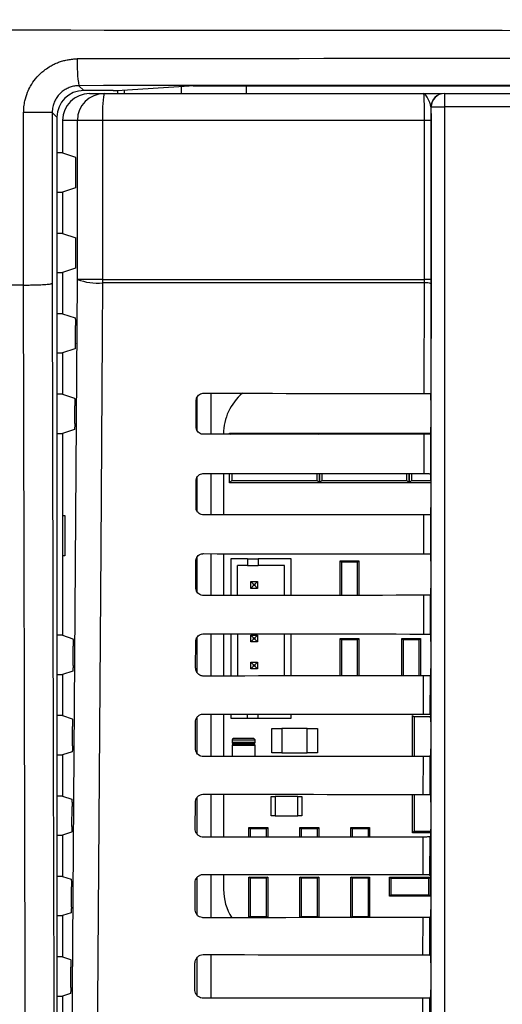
# Model space of a CAD drawing. Header units: millimetres. Extents: x 5 to 418, y 2 to 292.
# Tile 15 of 48: x 74 to 86, y 203 to 227. Entities that reach past the tile are written whole.
import ezdxf

# ---------------------------------------------------------------- set-up
doc = ezdxf.new("R2010")
doc.units = ezdxf.units.MM
doc.layers.add('SLD-0', color=7, linetype='Continuous')
doc.styles.add('SLDTEXTSTYLE0', font='TXT', dxfattribs={"width": 0.605})
doc.dimstyles.new('SLDDIMSTYLE0', dxfattribs={"dimtxt": 3.5, "dimasz": 3.302, "dimexe": 0, "dimexo": 0.0625, "dimgap": 0.875, "dimtad": 1, "dimlfac": 3, "dimrnd": 1e-09, "dimzin": 12, "dimdsep": 46, "dimtxsty": 'SLDTEXTSTYLE0', "dimsah": 1, "dimcen": 0.09, "dimadec": 0, "dimazin": 3, "dimtfac": 1, "dimtofl": 0, "dimtmove": 0, "dimatfit": 3, "dimfxl": 1, "dimfrac": 2, "dimtolj": 1, "dimtzin": 12, "dimarcsym": 0})

# ---------------------------------------------------------------- blocks, each defined once
blk = doc.blocks.new('_D')
at = {"layer": 'SLD-0'}
for p, q in [((58.038, 202.488), (58.038, 259.588)), ((132.371, 202.488), (132.371, 259.588)), ((58.038, 258.588), (132.371, 258.588))]:
    blk.add_line(p, q, dxfattribs=at)
for points in [[(58.038, 258.588), (61.34, 258.08), (61.34, 259.096)], [(132.371, 258.588), (129.069, 259.096), (129.069, 258.08)]]:
    blk.add_solid(points, dxfattribs=at)
at = {"layer": 'SLD-0', "insert": (91.194, 263.1), "char_height": 3.5, "attachment_point": 1, "style": 'SLDTEXTSTYLE0'}
blk.add_mtext('223', dxfattribs=at)

msp = doc.modelspace()

# ---------------------------------------------------------------- linework, layer by layer
at = {"color": 7, "linetype": 'Continuous', "lineweight": 25}
for p, q in [((75.611, 225.518), (75.7304, 225.3986)), ((76.462, 225.3986), (75.7304, 225.3986)), ((76.5583, 225.3999), (78.351, 225.5126)), ((76.5767, 225.3215), (76.5767, 225.4011)), ((76.7377, 225.4112), (76.7377, 225.3215)), ((78.16, 225.3215), (78.16, 225.5006)), ((78.4473, 225.5138), (111.962, 225.5138)), ((79.7698, 225.5138), (79.7698, 225.3215)), ((75.8722, 225.3215), (76.2369, 225.3215)), ((76.2369, 225.3215), (84.1822, 225.3215)), ((84.6955, 225.3215), (84.6989, 225.3215)), ((84.6989, 225.3215), (84.6989, 224.9881)), ((84.6989, 225.3215), (105.7104, 225.3215)), ((84.3656, 224.9881), (84.3622, 224.9881)), ((84.3656, 224.9881), (84.6989, 224.9881)), ((84.3656, 197.0987), (84.3656, 224.9881)), ((84.6989, 224.9881), (84.6989, 197.0987)), ((105.7104, 224.9881), (84.6989, 224.9881)), ((74.2353, 220.5578), (74.2353, 224.8499)), ((74.946, 224.8499), (74.2353, 224.8499)), ((74.946, 224.8499), (74.946, 220.6022)), ((75.0638, 224.7321), (74.946, 224.8499)), ((75.0638, 224.7321), (75.0638, 155.4503)), ((75.5712, 224.6548), (75.2046, 224.6548)), ((75.2046, 224.6548), (75.2046, 223.8432)), ((75.5712, 220.6992), (75.5712, 224.6548)), ((76.1989, 224.6548), (75.5712, 224.6548)), ((84.2023, 224.6548), (76.1989, 224.6548)), ((76.1989, 224.6548), (76.1989, 220.6992)), ((84.3634, 224.6548), (84.2023, 224.6548)), ((84.2023, 220.6992), (84.2023, 224.6548)), ((84.3634, 224.6548), (84.3634, 220.6992)), ((75.2046, 223.8432), (75.0638, 223.8432)), ((75.2046, 223.8432), (75.528, 223.7355)), ((75.5365, 223.1408), (75.5365, 223.5688)), ((75.528, 222.9741), (75.2046, 222.8665)), ((75.0638, 222.8665), (75.2046, 222.8665)), ((75.2046, 222.8665), (75.2046, 221.8432)), ((75.2046, 221.8432), (75.0638, 221.8432)), ((75.2046, 221.8432), (75.5365, 221.7326)), ((75.5365, 221.1408), (75.5365, 221.7326)), ((75.0638, 220.8665), (75.2046, 220.8665)), ((75.528, 220.9741), (75.2046, 220.8665)), ((75.2046, 220.8665), (75.2046, 219.8432)), ((74.2353, 220.5578), (68.826, 220.5578)), ((74.2356, 220.5578), (74.2353, 220.5578)), ((76.1989, 220.6992), (75.5712, 220.6992)), ((76.1989, 220.6992), (84.2023, 220.6992)), ((84.2021, 220.6108), (76.1992, 220.6108)), ((84.1957, 217.8604), (84.2021, 220.6108)), ((84.2021, 220.6108), (84.2023, 220.6992)), ((84.3634, 220.6992), (84.2023, 220.6992)), ((84.3633, 220.5887), (84.3569, 217.8575)), ((84.3634, 220.6992), (84.3633, 220.5887)), ((75.2046, 219.8432), (75.0638, 219.8432)), ((75.2046, 219.8432), (75.5152, 219.7397)), ((75.5207, 219.1134), (75.5238, 219.551)), ((75.0638, 218.8665), (75.2046, 218.8665)), ((75.5121, 218.9689), (75.2046, 218.8665)), ((75.2046, 218.8665), (75.2046, 217.8432)), ((75.2046, 217.8432), (75.0638, 217.8432)), ((75.2046, 217.8432), (75.5012, 217.7444)), ((78.8859, 217.8642), (78.8859, 216.843)), ((84.3567, 217.8577), (84.3569, 217.8575)), ((75.5066, 217.1087), (75.5097, 217.5556)), ((78.5262, 217.0215), (78.5278, 217.6881)), ((78.538, 217.7387), (78.538, 216.964)), ((78.5526, 216.9316), (78.5526, 217.7755)), ((84.3597, 217.691), (84.3597, 217.0186)), ((75.0638, 216.8665), (75.2046, 216.8665)), ((75.498, 216.9642), (75.2046, 216.8665)), ((75.2046, 216.8665), (75.2046, 211.8432)), ((79.2052, 216.8548), (79.2052, 216.8433)), ((79.3546, 216.8715), (79.3827, 216.8434)), ((79.3546, 216.8715), (79.9546, 216.8715)), ((79.3546, 216.8434), (79.3546, 216.8715)), ((79.9546, 216.8715), (80.988, 216.8715)), ((80.988, 216.8715), (81.588, 216.8715)), ((81.5616, 216.8451), (81.588, 216.8715)), ((81.588, 216.8715), (81.588, 216.8451)), ((81.588, 216.8715), (81.6143, 216.8451)), ((81.588, 216.8715), (82.188, 216.8715)), ((81.588, 216.8451), (81.588, 216.8715)), ((82.188, 216.8715), (83.2213, 216.8715)), ((83.2213, 216.8715), (83.8213, 216.8715)), ((83.7964, 216.8466), (83.8213, 216.8715)), ((83.8213, 216.8466), (83.8213, 216.8715)), ((83.8213, 216.8715), (83.8462, 216.8466)), ((83.8213, 216.8715), (84.3581, 216.8715)), ((83.8213, 216.8715), (83.8213, 216.8466)), ((84.191, 215.8651), (84.1933, 216.8468)), ((84.3545, 216.8497), (84.3522, 215.8622)), ((84.3568, 216.852), (84.3545, 216.8497)), ((78.8859, 215.8689), (78.8859, 214.8383)), ((79.2052, 215.8686), (79.2052, 214.8386)), ((79.3546, 215.6381), (79.3546, 215.8685)), ((79.4134, 215.8685), (79.4134, 215.6969)), ((81.5292, 215.6969), (81.5292, 215.8668)), ((81.588, 215.8668), (81.588, 215.6381)), ((81.588, 215.6381), (81.588, 215.8668)), ((81.6467, 215.8667), (81.6467, 215.6969)), ((83.7625, 215.6969), (83.7625, 215.8654)), ((83.8213, 215.6381), (83.8213, 215.8653)), ((83.8213, 215.8653), (83.8213, 215.6381)), ((83.8801, 215.8653), (83.8801, 215.6969)), ((84.3522, 215.8622), (84.3568, 215.8577)), ((78.5216, 215.0215), (78.5231, 215.6881)), ((78.538, 215.7538), (78.538, 214.9463)), ((78.5526, 214.9236), (78.5526, 215.7833)), ((79.4134, 215.6969), (79.3546, 215.6381)), ((80.3213, 215.6381), (79.3546, 215.6381)), ((79.4134, 215.6969), (81.5292, 215.6969)), ((80.6213, 215.6381), (80.3213, 215.6381)), ((81.588, 215.6381), (80.6213, 215.6381)), ((81.588, 215.6381), (81.5292, 215.6969)), ((81.6467, 215.6969), (81.588, 215.6381)), ((82.5546, 215.6381), (81.588, 215.6381)), ((81.6467, 215.6969), (83.7625, 215.6969)), ((82.8546, 215.6381), (82.5546, 215.6381)), ((83.8213, 215.6381), (82.8546, 215.6381)), ((83.8213, 215.6381), (83.7625, 215.6969)), ((83.8801, 215.6969), (83.8213, 215.6381)), ((84.3597, 215.6381), (83.8213, 215.6381)), ((83.8801, 215.6969), (84.3597, 215.6969)), ((84.3597, 215.691), (84.3597, 215.0186)), ((75.2064, 214.8215), (75.2571, 214.8224)), ((75.2064, 213.8215), (75.2064, 214.8215)), ((75.2571, 214.8224), (75.2571, 213.8206)), ((84.1864, 213.8698), (84.1886, 214.8421)), ((84.3499, 214.845), (84.3476, 213.8669)), ((84.3568, 214.852), (84.3499, 214.845)), ((75.2571, 213.8206), (75.2064, 213.8215)), ((78.5169, 213.0215), (78.5184, 213.6881)), ((78.538, 213.7685), (78.538, 212.937)), ((78.5526, 212.9154), (78.5526, 213.791)), ((78.8859, 213.8736), (78.8859, 212.8336)), ((79.2052, 213.8733), (79.2052, 212.8339)), ((79.3857, 213.7441), (79.3857, 212.834)), ((79.8023, 213.7441), (79.3857, 213.7441)), ((79.8023, 213.7441), (79.8023, 213.5774)), ((79.8023, 213.7441), (80.069, 213.7441)), ((80.8857, 213.7441), (80.069, 213.7441)), ((80.069, 213.7441), (80.069, 213.5774)), ((80.8857, 212.8352), (80.8857, 213.7441)), ((82.137, 213.6625), (82.1046, 213.6948)), ((82.1046, 213.6948), (82.5713, 213.6948)), ((82.1046, 212.8361), (82.1046, 213.6948)), ((82.539, 213.6625), (82.137, 213.6625)), ((82.137, 213.6625), (82.137, 212.8361)), ((82.5713, 213.6948), (82.539, 213.6625)), ((82.539, 212.8364), (82.539, 213.6625)), ((82.5713, 213.6948), (82.5713, 212.8364)), ((84.3476, 213.8669), (84.3568, 213.8577)), ((84.3597, 213.691), (84.3597, 213.0186)), ((79.8023, 213.5774), (79.5523, 213.5774)), ((79.5523, 212.8342), (79.5523, 213.5774)), ((79.8023, 213.5774), (80.069, 213.5774)), ((80.719, 213.5774), (80.069, 213.5774)), ((80.719, 212.8351), (80.719, 213.5774)), ((79.8857, 213.1774), (79.9523, 213.1107)), ((79.8857, 213.1774), (80.0523, 213.1774)), ((79.8857, 213.0107), (79.8857, 213.1774)), ((80.0523, 213.1774), (79.9857, 213.1107)), ((80.0523, 213.1774), (80.0523, 213.0107)), ((79.8857, 213.0107), (79.9523, 213.0774)), ((80.0523, 213.0107), (79.8857, 213.0107)), ((79.9523, 213.1107), (79.9857, 213.1107)), ((79.9523, 213.0774), (79.9523, 213.1107)), ((79.9857, 213.0774), (79.9523, 213.0774)), ((79.9857, 213.1107), (79.9857, 213.0774)), ((80.0523, 213.0107), (79.9857, 213.0774)), ((84.1817, 211.8744), (84.184, 212.8374)), ((84.3452, 212.8403), (84.3429, 211.8716)), ((84.3568, 212.852), (84.3452, 212.8403)), ((75.2046, 211.8432), (75.0638, 211.8432)), ((75.2046, 211.8432), (75.459, 211.7585)), ((78.5122, 211.0215), (78.5138, 211.6881)), ((78.538, 211.7797), (78.538, 210.9289)), ((78.5526, 210.9071), (78.5526, 211.7986)), ((78.8859, 211.8782), (78.8859, 210.8289)), ((79.2052, 211.878), (79.2052, 210.8292)), ((79.3857, 211.8778), (79.3857, 210.8294)), ((79.5523, 211.8777), (79.5523, 210.8295)), ((79.8857, 211.8441), (79.9523, 211.7774)), ((79.8857, 211.6774), (79.8857, 211.8441)), ((79.8857, 211.8441), (80.0523, 211.8441)), ((79.8857, 211.6774), (79.9523, 211.7441)), ((80.0523, 211.6774), (79.8857, 211.6774)), ((79.9523, 211.7441), (79.9523, 211.7774)), ((79.9523, 211.7774), (79.9857, 211.7774)), ((79.9857, 211.7441), (79.9523, 211.7441)), ((80.0523, 211.8441), (79.9857, 211.7774)), ((79.9857, 211.7774), (79.9857, 211.7441)), ((80.0523, 211.6774), (79.9857, 211.7441)), ((80.0523, 211.8441), (80.0523, 211.6774)), ((80.719, 210.8304), (80.719, 211.8768)), ((80.8857, 210.8306), (80.8857, 211.8766)), ((82.137, 211.7292), (82.1046, 211.7615)), ((82.1046, 211.7615), (82.5713, 211.7615)), ((82.1046, 210.8314), (82.1046, 211.7615)), ((82.539, 211.7292), (82.137, 211.7292)), ((82.137, 211.7292), (82.137, 210.8315)), ((82.5713, 211.7615), (82.539, 211.7292)), ((82.539, 210.8317), (82.539, 211.7292)), ((82.5713, 211.7615), (82.5713, 210.8317)), ((83.638, 210.8324), (83.638, 211.7615)), ((83.6703, 211.7292), (83.638, 211.7615)), ((83.638, 211.7615), (84.1046, 211.7615)), ((83.6703, 211.7292), (83.6703, 210.8324)), ((84.0723, 211.7292), (83.6703, 211.7292)), ((84.1046, 211.7615), (84.0723, 211.7292)), ((84.0723, 210.8327), (84.0723, 211.7292)), ((84.1046, 211.7615), (84.1046, 210.8327)), ((84.3429, 211.8716), (84.3568, 211.8577)), ((84.3597, 211.691), (84.3597, 211.0186)), ((75.4642, 211.0946), (75.4675, 211.5697)), ((75.4556, 210.9501), (75.2046, 210.8665)), ((79.8857, 211.1774), (79.9523, 211.1107)), ((79.8857, 211.0107), (79.8857, 211.1774)), ((79.8857, 211.1774), (80.0523, 211.1774)), ((79.8857, 211.0107), (79.9523, 211.0774)), ((80.0523, 211.0107), (79.8857, 211.0107)), ((79.9523, 211.0774), (79.9523, 211.1107)), ((79.9523, 211.1107), (79.9857, 211.1107)), ((79.9857, 211.0774), (79.9523, 211.0774)), ((80.0523, 211.1774), (79.9857, 211.1107)), ((79.9857, 211.1107), (79.9857, 211.0774)), ((80.0523, 211.0107), (79.9857, 211.0774)), ((80.0523, 211.1774), (80.0523, 211.0107)), ((75.0638, 210.8665), (75.2046, 210.8665)), ((75.2046, 210.8665), (75.2046, 209.8432)), ((84.177, 209.8791), (84.1793, 210.8328)), ((84.3405, 210.8356), (84.3382, 209.8762)), ((84.3568, 210.852), (84.3405, 210.8356)), ((75.2046, 209.8432), (75.0638, 209.8432)), ((75.2046, 209.8432), (75.4449, 209.7631)), ((78.538, 209.7874), (78.538, 208.9207)), ((78.5526, 208.8987), (78.5526, 209.8061)), ((78.8859, 209.8829), (78.8859, 208.8242)), ((79.2052, 209.8826), (79.2052, 208.8245)), ((79.3857, 209.8825), (79.3857, 209.7774)), ((79.3857, 209.7774), (79.8023, 209.7774)), ((79.8023, 209.7774), (79.8023, 209.8821)), ((79.8023, 209.7774), (80.069, 209.7774)), ((80.069, 209.7774), (80.069, 209.8819)), ((80.069, 209.7774), (80.8857, 209.7774)), ((80.8857, 209.7774), (80.8857, 209.8813)), ((83.9046, 208.8279), (83.9046, 209.8465)), ((83.9046, 209.8465), (83.9414, 209.8097)), ((83.9414, 209.8097), (83.9414, 208.8279)), ((84.3513, 209.8097), (83.9414, 209.8097)), ((84.3382, 209.8762), (84.3568, 209.8577)), ((84.3595, 209.7503), (84.3513, 209.8097)), ((84.3522, 209.8291), (84.3584, 209.8291)), ((75.4501, 209.0899), (75.4535, 209.5744)), ((78.5075, 209.0215), (78.5091, 209.6881)), ((80.4046, 209.5215), (80.658, 209.5215)), ((80.4046, 208.9215), (80.4046, 209.5215)), ((81.2846, 209.5215), (80.658, 209.5215)), ((80.658, 209.5215), (80.658, 208.9215)), ((81.2846, 208.9215), (81.2846, 209.5215)), ((81.2846, 209.5215), (81.538, 209.5215)), ((81.538, 209.5215), (81.538, 208.9215)), ((84.3597, 209.691), (84.3597, 209.0186)), ((79.4213, 209.2381), (79.4213, 209.1715)), ((79.4213, 209.2381), (79.988, 209.2381)), ((79.9546, 209.2715), (79.4546, 209.2715)), ((79.988, 209.1715), (79.988, 209.2381)), ((79.988, 209.1715), (79.4213, 209.1715)), ((79.4213, 209.1048), (79.4213, 208.8247)), ((79.4213, 209.1048), (79.988, 209.1048)), ((79.9546, 209.1381), (79.4546, 209.1381)), ((79.4546, 209.1381), (79.9546, 209.1381)), ((79.988, 208.8252), (79.988, 209.1048)), ((75.0638, 208.8665), (75.2046, 208.8665)), ((75.4415, 208.9453), (75.2046, 208.8665)), ((75.2046, 208.8665), (75.2046, 207.8432)), ((80.658, 208.9215), (80.4046, 208.9215)), ((80.658, 208.9215), (81.2846, 208.9215)), ((81.538, 208.9215), (81.2846, 208.9215)), ((84.1724, 207.8838), (84.1746, 208.8281)), ((84.3358, 208.831), (84.3336, 207.8809)), ((84.3568, 208.852), (84.3358, 208.831)), ((75.2046, 207.8432), (75.0638, 207.8432)), ((75.2046, 207.8432), (75.4309, 207.7678)), ((78.538, 207.795), (78.538, 206.9124)), ((78.5526, 206.8901), (78.5526, 207.8135)), ((78.8859, 207.8876), (78.8859, 206.8196)), ((79.2052, 207.8873), (79.2052, 206.8198)), ((80.388, 207.3465), (80.388, 207.8298)), ((80.388, 207.8298), (80.488, 207.8298)), ((80.488, 207.8298), (80.488, 207.3465)), ((81.0546, 207.8298), (80.488, 207.8298)), ((81.0546, 207.3465), (81.0546, 207.8298)), ((81.0546, 207.8298), (81.1546, 207.8298)), ((81.1546, 207.8298), (81.1546, 207.3465)), ((83.9046, 206.9298), (83.9046, 207.8839)), ((83.9414, 207.8839), (83.9414, 206.9666)), ((84.3336, 207.8809), (84.3568, 207.8577)), ((75.4359, 207.0852), (75.4394, 207.5791)), ((78.5028, 207.0215), (78.5044, 207.6881)), ((84.3597, 207.691), (84.3597, 207.0186)), ((80.488, 207.3465), (80.388, 207.3465)), ((80.488, 207.3465), (81.0546, 207.3465)), ((81.1546, 207.3465), (81.0546, 207.3465)), ((79.838, 206.8204), (79.838, 207.0615)), ((79.8703, 207.0292), (79.838, 207.0615)), ((79.838, 207.0615), (80.3046, 207.0615)), ((79.8703, 207.0292), (79.8703, 206.8204)), ((80.2723, 207.0292), (79.8703, 207.0292)), ((80.3046, 207.0615), (80.2723, 207.0292)), ((80.2723, 206.8207), (80.2723, 207.0292)), ((80.3046, 207.0615), (80.3046, 206.8207)), ((81.1046, 206.8213), (81.1046, 207.0615)), ((81.137, 207.0292), (81.1046, 207.0615)), ((81.1046, 207.0615), (81.5713, 207.0615)), ((81.137, 207.0292), (81.137, 206.8214)), ((81.539, 207.0292), (81.137, 207.0292)), ((81.5713, 207.0615), (81.539, 207.0292)), ((81.539, 206.8217), (81.539, 207.0292)), ((81.5713, 207.0615), (81.5713, 206.8217)), ((82.3713, 206.8222), (82.3713, 207.0615)), ((82.4036, 207.0292), (82.3713, 207.0615)), ((82.3713, 207.0615), (82.838, 207.0615)), ((82.4036, 207.0292), (82.4036, 206.8223)), ((82.8056, 207.0292), (82.4036, 207.0292)), ((82.838, 207.0615), (82.8056, 207.0292)), ((82.8056, 206.8225), (82.8056, 207.0292)), ((82.838, 207.0615), (82.838, 206.8226)), ((75.0638, 206.8665), (75.2046, 206.8665)), ((75.4274, 206.9406), (75.2046, 206.8665)), ((75.2046, 206.8665), (75.2046, 205.8432)), ((83.9414, 206.9666), (83.9046, 206.9298)), ((84.3592, 206.9298), (83.9046, 206.9298)), ((83.9414, 206.9666), (84.3595, 206.9666)), ((84.1677, 205.8884), (84.1699, 206.8234)), ((84.3311, 206.8263), (84.3289, 205.8856)), ((84.3568, 206.852), (84.3311, 206.8263)), ((75.2046, 205.8432), (75.0638, 205.8432)), ((75.2046, 205.8432), (75.4168, 205.7725)), ((78.538, 205.8025), (78.538, 204.9039)), ((78.5526, 204.8815), (78.5526, 205.8208)), ((78.8859, 205.8922), (78.8859, 204.8149)), ((79.2052, 205.892), (79.2052, 205.5215)), ((79.838, 204.8157), (79.838, 205.8282)), ((79.8703, 205.7958), (79.838, 205.8282)), ((79.838, 205.8282), (80.3046, 205.8282)), ((79.8703, 205.7958), (79.8703, 204.8471)), ((80.2723, 205.7958), (79.8703, 205.7958)), ((80.3046, 205.8282), (80.2723, 205.7958)), ((80.2723, 204.8471), (80.2723, 205.7958)), ((80.3046, 205.8282), (80.3046, 204.816)), ((81.1046, 204.8167), (81.1046, 205.8282)), ((81.137, 205.7958), (81.1046, 205.8282)), ((81.1046, 205.8282), (81.5713, 205.8282)), ((81.137, 205.7958), (81.137, 204.8471)), ((81.539, 205.7958), (81.137, 205.7958)), ((81.5713, 205.8282), (81.539, 205.7958)), ((81.539, 204.8471), (81.539, 205.7958)), ((81.5713, 205.8282), (81.5713, 204.817)), ((82.4036, 205.7958), (82.3713, 205.8282)), ((82.3713, 205.8282), (82.838, 205.8282)), ((82.3713, 204.8176), (82.3713, 205.8282)), ((82.8056, 205.7958), (82.4036, 205.7958)), ((82.4036, 205.7958), (82.4036, 204.8471)), ((82.838, 205.8282), (82.8056, 205.7958)), ((82.8056, 204.8471), (82.8056, 205.7958)), ((82.838, 205.8282), (82.838, 204.8179)), ((83.3313, 205.8215), (83.3636, 205.7892)), ((83.3313, 205.8215), (84.3446, 205.8215)), ((83.3313, 205.3548), (83.3313, 205.8215)), ((84.3123, 205.7892), (84.3446, 205.8215)), ((84.3289, 205.8856), (84.3568, 205.8577)), ((84.3446, 205.8215), (84.3446, 205.3548)), ((75.4218, 205.0805), (75.4253, 205.5837)), ((78.4982, 205.0215), (78.4997, 205.6881)), ((84.3123, 205.7892), (83.3636, 205.7892)), ((83.3636, 205.7892), (83.3636, 205.3871)), ((84.3123, 205.3871), (84.3123, 205.7892)), ((84.3597, 205.691), (84.3597, 205.0186)), ((83.3636, 205.3871), (83.3313, 205.3548)), ((84.3446, 205.3548), (83.3313, 205.3548)), ((83.3636, 205.3871), (84.3123, 205.3871)), ((84.3446, 205.3548), (84.3123, 205.3871)), ((75.0638, 204.8665), (75.2046, 204.8665)), ((75.4133, 204.9359), (75.2046, 204.8665)), ((75.2046, 204.8665), (75.2046, 203.8432)), ((79.8388, 204.8157), (79.8703, 204.8471)), ((79.8703, 204.8471), (80.2723, 204.8471)), ((80.2723, 204.8471), (80.3034, 204.816)), ((81.1065, 204.8167), (81.137, 204.8471)), ((81.137, 204.8471), (81.539, 204.8471)), ((81.539, 204.8471), (81.5691, 204.817)), ((82.374, 204.8176), (82.4036, 204.8471)), ((82.4036, 204.8471), (82.8056, 204.8471)), ((82.8056, 204.8471), (82.8349, 204.8179)), ((84.1631, 203.8931), (84.1652, 204.8187)), ((84.3264, 204.8216), (84.3242, 203.8902)), ((84.3568, 204.852), (84.3264, 204.8216)), ((75.2046, 203.8432), (75.0638, 203.8432)), ((75.2046, 203.8432), (75.4027, 203.7772)), ((78.8859, 203.8969), (78.8859, 202.8102)), ((84.3242, 203.8902), (84.3568, 203.8577)), ((75.4077, 203.0758), (75.4113, 203.5884)), ((78.4935, 203.0215), (78.495, 203.6881)), ((78.538, 203.81), (78.538, 202.8954)), ((78.5526, 202.8756), (78.5526, 203.8281)), ((84.3597, 203.691), (84.3597, 203.0186)), ((75.0638, 202.8665), (75.2046, 202.8665)), ((75.3991, 202.9312), (75.2046, 202.8665)), ((75.2046, 202.8665), (75.2046, 201.8432)), ((84.3568, 202.852), (84.3217, 202.8169)), ((84.1584, 201.8978), (84.1605, 202.814)), ((84.3217, 202.8169), (84.3196, 201.8949))]:
    msp.add_line(p, q, dxfattribs=at)
at = {"color": 7, "linetype": 'Continuous', "lineweight": 25, "flags": 128}
for points in [[(74.2906, 196.8912), (74.2875, 198.2127), (74.2752, 203.4988), (74.2356, 220.5578)], [(74.946, 220.6022), (74.9735, 208.8173), (75.0013, 196.9439)], [(75.405, 197.1115), (75.488, 208.9012), (75.5712, 220.6992)], [(76.1992, 220.6108), (76.1899, 219.2894), (76.1525, 214.0037), (76.0324, 197.0231)]]:
    msp.add_lwpolyline(points, dxfattribs=at)
at = {"color": 7, "linetype": 'Continuous', "lineweight": 25}
for centre, radius, start, end in [((78.3994, 226.0255), 2.8341, 176.78224, 190.315), ((76.2374, 224.6553), 0.6662, 90.03931, 180.03926), ((79.1505, 224.8209), 2.9563, 170.252, 183.22138), ((84.6955, 224.9882), 0.3333, 90.00436, 180.00436), ((84.6989, 224.9882), 0.3333, 90.00436, 180.00436), ((76.0728, 221.9876), 1.3826, 248.72712, 275.24722), ((87.7992, 220.6991), 11.6003, 179.99924, 180.43593), ((84.239, 220.2811), 0.3317, 67.99669, 96.38698), ((80.5269, 216.8548), 1.3217, 130.24926, 180), ((84.5713, 209.8097), 0.22, 174.94204, 180), ((79.4546, 209.2381), 0.0333, 90, 180), ((79.9546, 209.2381), 0.0333, 0, 90), ((79.4546, 209.1715), 0.0333, 180, 270), ((79.4546, 209.1048), 0.0333, 90, 180), ((79.9546, 209.1715), 0.0333, 270, 0), ((79.9546, 209.1048), 0.0333, 0, 90), ((80.5269, 205.5215), 1.3217, 180, 212.29556)]:
    msp.add_arc(centre, radius, start, end, dxfattribs=at)
for centre, major_axis, ratio, start_param, end_param in [((95.2046, 232.4029), (316.6667, 0), 0.0173999, 4.6289884, 4.7957896), ((95.2046, 220.6793), (316.6667, 0), 0.0174183, 1.5087515, 1.6328411), ((75.7306, 224.7319), (-0.4715, 0.4715), 0.9996955, 5.4979394, 7.0684312), ((95.2046, 220.0128), (316, 0), 0.0174551, 1.5087515, 1.6328411), ((76.462, 225.4004), (0.1, 0), 0.0174551, 4.712389, 6.0122385), ((78.4473, 225.5121), (0.1, 0), 0.0174551, 1.5707963, 2.8706458), ((75.8722, 224.6548), (-0.6676, 0), 0.9986295, 4.712389, 6.2831853), ((75.5278, 223.5688), (0, 0.1667), 0.0524078, 4.712389, 6.265732), ((75.5278, 223.1408), (0, 0.1667), 0.0524078, 3.1590459, 4.712389), ((75.5278, 221.1408), (0, 0.1667), 0.0524078, 3.1590459, 4.712389), ((95.2046, 223.6827), (333.7376, 0), 0.0174551, 4.6629288, 4.6793961), ((84.3567, 217.691), (0, 0.1667), 0.0174551, 4.712389, 6.2302814), ((95.2046, 211.0541), (332.0478, 0), 0.0174551, 1.6039642, 1.6205084), ((84.3567, 217.0186), (0, 0.1667), 0.0174551, 3.1590459, 4.712389), ((95.2046, 221.6827), (333.47, 0), 0.0174551, 4.662889, 4.6793557), ((84.3567, 215.691), (0, 0.1667), 0.0174551, 4.712389, 6.265732), ((84.3567, 215.0186), (0, 0.1667), 0.0174551, 3.1590459, 4.712389), ((95.2046, 209.0541), (331.7802, 0), 0.0174551, 1.6040051, 1.6205486), ((95.2046, 219.6827), (333.2024, 0), 0.0174551, 4.6628493, 4.6793152), ((84.3567, 213.691), (0, 0.1667), 0.0174551, 4.712389, 6.265732), ((84.3567, 213.0186), (0, 0.1667), 0.0174551, 3.1590459, 4.712389), ((95.2046, 207.054), (331.5126, 0), 0.0174551, 1.6040461, 1.6205888), ((95.2046, 217.6827), (332.9347, 0), 0.0174551, 4.6628094, 4.6792746), ((84.3567, 211.691), (0, 0.1667), 0.0174551, 4.712389, 6.265732), ((84.3567, 211.0186), (0, 0.1667), 0.0174551, 3.1590459, 4.712389), ((95.2046, 205.054), (331.245, 0), 0.0174551, 1.6040871, 1.620629), ((95.2046, 215.6827), (332.6671, 0), 0.0174551, 4.6627695, 4.6792339), ((84.3567, 209.691), (0, 0.1667), 0.0174551, 4.712389, 6.265732), ((84.3567, 209.0186), (0, 0.1667), 0.0174551, 3.1590459, 4.712389), ((95.2046, 203.054), (330.9774, 0), 0.0174551, 1.6041282, 1.6206693), ((95.2046, 213.6826), (332.3995, 0), 0.0174551, 4.6627295, 4.6791932), ((84.3567, 207.691), (0, 0.1667), 0.0174551, 4.712389, 6.265732), ((84.3567, 207.0186), (0, 0.1667), 0.0174551, 3.1590459, 4.712389), ((95.2046, 201.054), (330.7098, 0), 0.0174551, 1.6041693, 1.6207097), ((95.2046, 211.6826), (332.1319, 0), 0.0174551, 4.6626895, 4.6791524), ((84.3567, 205.691), (0, 0.1667), 0.0174551, 4.712389, 6.265732), ((95.2046, 199.054), (330.4422, 0), 0.0174551, 1.6042105, 1.6207502), ((84.3567, 205.0186), (0, 0.1667), 0.0174551, 3.1590459, 4.712389), ((95.2046, 209.6826), (331.8643, 0), 0.0174551, 4.6626494, 4.6791115), ((84.3567, 203.691), (0, 0.1667), 0.0174551, 4.712389, 6.265732), ((84.3567, 203.0186), (0, 0.1667), 0.0174551, 3.1590459, 4.712389), ((95.2046, 197.054), (330.1746, 0), 0.0174551, 1.6042518, 1.6207907)]:
    msp.add_ellipse(centre, major_axis=major_axis, ratio=ratio, start_param=start_param, end_param=end_param, dxfattribs=at)
for points, knots in [([(74.2353, 224.8499), (74.2368, 224.8985), (74.2399, 224.996), (74.2691, 225.1657), (74.3227, 225.3383), (74.3883, 225.4738), (74.465, 225.6029), (74.5553, 225.7239), (74.662, 225.8301), (74.7627, 225.9144), (74.8547, 225.9792), (74.9693, 226.0431), (75.0558, 226.0822), (75.1266, 226.1089), (75.1975, 226.1322), (75.2876, 226.1557), (75.3988, 226.1749), (75.4933, 226.1835), (75.5506, 226.1843), (75.5697, 226.1845)], [0, 0, 0, 0, 0.069429, 0.1394922, 0.2456956, 0.3269027, 0.3542855, 0.4606252, 0.5419308, 0.5693455, 0.6487807, 0.7025924, 0.7571819, 0.7846081, 0.8110381, 0.8641145, 0.9179498, 0.9725623, 1, 1, 1, 1]), ([(75.611, 225.518), (75.5926, 225.5175), (75.5557, 225.5165), (75.5002, 225.5092), (75.4449, 225.4974), (75.3909, 225.4808), (75.3389, 225.46), (75.2889, 225.4349), (75.2406, 225.4053), (75.1951, 225.3718), (75.1528, 225.3348), (75.1139, 225.2945), (75.0781, 225.2505), (75.0357, 225.1884), (75.0014, 225.1212), (74.9758, 225.0505), (74.9598, 224.9904), (74.9483, 224.9233), (74.9468, 224.8745), (74.946, 224.8499)], [0, 0, 0, 0, 0.05287445, 0.10611449, 0.16050585, 0.21529435, 0.26818241, 0.32143491, 0.37583662, 0.43063552, 0.48349657, 0.53672268, 0.59110184, 0.64588033, 0.75206116, 0.80595808, 0.86064383, 0.92989921, 1, 1, 1, 1]), ([(84.2023, 224.6548), (84.2021, 224.7297), (84.2016, 224.8795), (84.1982, 225.0791), (84.1931, 225.2299), (84.1874, 225.31), (84.1837, 225.3182), (84.1822, 225.3215)], [0, 0, 0, 0, 0.2142796, 0.4285866, 0.6430662, 0.8578514, 1, 1, 1, 1]), ([(84.3622, 224.9881), (84.3568, 225.0146), (84.3427, 225.0831), (84.2814, 225.2152), (84.2296, 225.3045), (84.195, 225.3214), (84.1824, 225.3215), (84.1822, 225.3215)], [0, 0, 0, 0, 0.1744978, 0.4524056, 0.7988385, 0.996423, 1, 1, 1, 1]), ([(84.1822, 225.3215), (84.1829, 225.3215), (84.288, 225.3215), (84.4584, 225.3215), (84.6214, 225.3215), (84.6427, 225.3215), (84.6441, 225.3215)], [0, 0, 0, 0, 0.0036444, 0.5669873, 0.9718875, 1, 1, 1, 1]), ([(84.3622, 224.9881), (84.3623, 224.969), (84.3631, 224.8636), (84.3633, 224.7488), (84.3634, 224.6548)], [0, 0, 0, 0, 0.181685, 1, 1, 1, 1]), ([(74.2356, 220.5578), (74.2725, 220.5578), (74.3474, 220.5578), (74.4577, 220.5594), (74.5638, 220.5621), (74.6609, 220.566), (74.7481, 220.5709), (74.8214, 220.5766), (74.88, 220.5831), (74.918, 220.5896), (74.9394, 220.5959), (74.9452, 220.5999), (74.9459, 220.602), (74.946, 220.6022)], [0, 0, 0, 0, 0.1023862, 0.2077436, 0.3101292, 0.4154793, 0.5179572, 0.6233953, 0.726083, 0.8317368, 0.9114015, 0.9924199, 1, 1, 1, 1]), ([(75.5152, 219.7397), (75.5162, 219.7375), (75.5182, 219.7332), (75.5208, 219.7033), (75.5227, 219.66), (75.5239, 219.6067), (75.5238, 219.5694), (75.5238, 219.551)], [0, 0, 0, 0, 0.2016526, 0.4033255, 0.6044083, 0.8042902, 1, 1, 1, 1]), ([(75.5207, 219.1134), (75.5205, 219.0952), (75.52, 219.0586), (75.5182, 219.0131), (75.5157, 218.9812), (75.5136, 218.97), (75.5124, 218.969), (75.5121, 218.9689)], [0, 0, 0, 0, 0.2359147, 0.471797, 0.7085457, 0.9467446, 1, 1, 1, 1]), ([(78.5278, 217.6881), (78.5281, 217.696), (78.5293, 217.7237), (78.5444, 217.7701), (78.5809, 217.8189), (78.6318, 217.8525), (78.6758, 217.8637), (78.7002, 217.8643), (78.7046, 217.8644)], [0, 0, 0, 0, 0.0850535, 0.30199052, 0.51961151, 0.73676938, 0.95223374, 1, 1, 1, 1]), ([(84.1957, 217.8604), (84.2143, 217.8604), (84.2514, 217.8603), (84.3002, 217.8598), (84.3366, 217.859), (84.3534, 217.8583), (84.3559, 217.8578), (84.3567, 217.8577)], [0, 0, 0, 0, 0.225254, 0.4504807, 0.6764687, 0.9039241, 1, 1, 1, 1]), ([(75.5012, 217.7444), (75.5022, 217.7422), (75.5041, 217.7378), (75.5067, 217.708), (75.5087, 217.6647), (75.5098, 217.6114), (75.5097, 217.5741), (75.5097, 217.5556)], [0, 0, 0, 0, 0.2016552, 0.4033307, 0.6044153, 0.8042968, 1, 1, 1, 1]), ([(75.5066, 217.1087), (75.5063, 217.0905), (75.5059, 217.0539), (75.504, 217.0084), (75.5016, 216.9765), (75.4994, 216.9653), (75.4982, 216.9643), (75.498, 216.9642)], [0, 0, 0, 0, 0.23591216, 0.47179193, 0.70853945, 0.94673944, 1, 1, 1, 1]), ([(78.7046, 216.8428), (78.697, 216.8431), (78.6695, 216.8442), (78.6234, 216.8587), (78.5745, 216.8942), (78.5402, 216.9438), (78.5273, 216.9889), (78.5264, 217.0151), (78.5262, 217.0215)], [0, 0, 0, 0, 0.0819832, 0.2941466, 0.5056511, 0.7175519, 0.931033, 1, 1, 1, 1]), ([(84.3545, 216.8497), (84.3523, 216.8494), (84.3479, 216.8487), (84.3178, 216.8478), (84.2742, 216.8472), (84.2297, 216.8469), (84.2022, 216.8468), (84.1933, 216.8468)], [0, 0, 0, 0, 0.2249122, 0.4498651, 0.6736204, 0.8949376, 1, 1, 1, 1]), ([(78.5231, 215.6881), (78.5235, 215.6965), (78.5248, 215.7253), (78.5407, 215.7732), (78.5784, 215.823), (78.6308, 215.8572), (78.6757, 215.8685), (78.7004, 215.869), (78.7046, 215.8691)], [0, 0, 0, 0, 0.08853685, 0.30549419, 0.52312074, 0.74026227, 0.95569578, 1, 1, 1, 1]), ([(84.191, 215.8651), (84.2096, 215.8651), (84.2468, 215.865), (84.2955, 215.8645), (84.3319, 215.8637), (84.3495, 215.8629), (84.3515, 215.8624), (84.3522, 215.8622)], [0, 0, 0, 0, 0.2200079, 0.4399891, 0.6607138, 0.8828719, 1, 1, 1, 1]), ([(78.7046, 214.8382), (78.6965, 214.8385), (78.668, 214.8396), (78.6204, 214.8549), (78.5704, 214.8916), (78.5355, 214.9427), (78.5225, 214.9887), (78.5218, 215.0153), (78.5216, 215.0215)], [0, 0, 0, 0, 0.08535942, 0.29750523, 0.50900587, 0.7209231, 0.93443429, 1, 1, 1, 1]), ([(84.3499, 214.845), (84.3477, 214.8447), (84.3432, 214.844), (84.3131, 214.8431), (84.2695, 214.8425), (84.2251, 214.8422), (84.1975, 214.8421), (84.1886, 214.8421)], [0, 0, 0, 0, 0.2249182, 0.4498771, 0.6736383, 0.8949613, 1, 1, 1, 1]), ([(78.5184, 213.6881), (78.5189, 213.697), (78.5202, 213.7269), (78.5369, 213.7763), (78.5759, 213.8272), (78.6298, 213.862), (78.6756, 213.8732), (78.7006, 213.8737), (78.7046, 213.8737)], [0, 0, 0, 0, 0.0918409, 0.3088174, 0.5264491, 0.7435751, 0.9589796, 1, 1, 1, 1]), ([(84.1864, 213.8698), (84.2049, 213.8697), (84.2421, 213.8696), (84.2909, 213.8691), (84.3272, 213.8684), (84.3449, 213.8676), (84.3469, 213.8671), (84.3476, 213.8669)], [0, 0, 0, 0, 0.2200138, 0.4400009, 0.6607316, 0.8828958, 1, 1, 1, 1]), ([(78.7046, 212.8335), (78.6959, 212.8338), (78.6664, 212.8351), (78.6174, 212.8511), (78.5663, 212.8889), (78.5308, 212.9416), (78.5178, 212.9885), (78.5171, 213.0154), (78.5169, 213.0215)], [0, 0, 0, 0, 0.0885636, 0.3006931, 0.5121907, 0.724124, 0.9376639, 1, 1, 1, 1]), ([(84.3452, 212.8403), (84.343, 212.84), (84.3386, 212.8393), (84.3084, 212.8385), (84.2648, 212.8378), (84.2204, 212.8375), (84.1928, 212.8375), (84.184, 212.8374)], [0, 0, 0, 0, 0.2249241, 0.449889, 0.6736562, 0.8949851, 1, 1, 1, 1]), ([(75.459, 211.7585), (75.46, 211.7563), (75.462, 211.7519), (75.4646, 211.722), (75.4665, 211.6787), (75.4676, 211.6254), (75.4676, 211.5882), (75.4675, 211.5697)], [0, 0, 0, 0, 0.20166302, 0.40334649, 0.60443607, 0.80431676, 1, 1, 1, 1]), ([(78.5138, 211.6881), (78.5142, 211.6976), (78.5157, 211.7285), (78.5331, 211.7793), (78.5733, 211.8313), (78.6288, 211.8667), (78.6755, 211.8779), (78.7008, 211.8783), (78.7046, 211.8784)], [0, 0, 0, 0, 0.09497923, 0.31197387, 0.5296104, 0.74672165, 0.96209856, 1, 1, 1, 1]), ([(84.1817, 211.8744), (84.2003, 211.8744), (84.2375, 211.8743), (84.2862, 211.8738), (84.3226, 211.873), (84.3402, 211.8722), (84.3422, 211.8717), (84.3429, 211.8716)], [0, 0, 0, 0, 0.2200197, 0.4400127, 0.6607494, 0.8829196, 1, 1, 1, 1]), ([(75.4642, 211.0946), (75.464, 211.0763), (75.4635, 211.0398), (75.4617, 210.9943), (75.4592, 210.9624), (75.4571, 210.9512), (75.4559, 210.9502), (75.4556, 210.9501)], [0, 0, 0, 0, 0.2359045, 0.4717765, 0.7085205, 0.946724, 1, 1, 1, 1]), ([(78.7046, 210.8288), (78.6954, 210.8292), (78.6648, 210.8305), (78.6143, 210.8473), (78.5623, 210.8863), (78.5261, 210.9404), (78.5131, 210.9883), (78.5124, 211.0156), (78.5122, 211.0215)], [0, 0, 0, 0, 0.0916086, 0.3037232, 0.5152183, 0.7271671, 0.9407346, 1, 1, 1, 1]), ([(84.3405, 210.8356), (84.3383, 210.8353), (84.3339, 210.8346), (84.3037, 210.8338), (84.2601, 210.8331), (84.2157, 210.8328), (84.1881, 210.8328), (84.1793, 210.8328)], [0, 0, 0, 0, 0.2249301, 0.449901, 0.6736741, 0.8950089, 1, 1, 1, 1]), ([(75.4449, 209.7631), (75.4459, 209.761), (75.4479, 209.7566), (75.4505, 209.7267), (75.4524, 209.6834), (75.4536, 209.6301), (75.4535, 209.5928), (75.4535, 209.5744)], [0, 0, 0, 0, 0.2016656, 0.4033518, 0.604443, 0.8043234, 1, 1, 1, 1]), ([(78.5091, 209.6881), (78.5096, 209.6981), (78.5111, 209.7301), (78.5294, 209.7824), (78.5708, 209.8354), (78.6278, 209.8715), (78.6754, 209.8826), (78.7011, 209.883), (78.7046, 209.8831)], [0, 0, 0, 0, 0.097964, 0.3149759, 0.5326169, 0.7497141, 0.965065, 1, 1, 1, 1]), ([(84.177, 209.8791), (84.1956, 209.8791), (84.2328, 209.879), (84.2816, 209.8785), (84.3179, 209.8777), (84.3355, 209.8769), (84.3375, 209.8764), (84.3382, 209.8762)], [0, 0, 0, 0, 0.2200256, 0.4400245, 0.6607672, 0.8829435, 1, 1, 1, 1]), ([(75.4501, 209.0899), (75.4498, 209.0716), (75.4494, 209.0351), (75.4475, 208.9896), (75.4451, 208.9576), (75.4429, 208.9465), (75.4417, 208.9455), (75.4415, 208.9453)], [0, 0, 0, 0, 0.235902, 0.4717714, 0.7085142, 0.9467189, 1, 1, 1, 1]), ([(78.7046, 208.8241), (78.6949, 208.8245), (78.6633, 208.8259), (78.6113, 208.8434), (78.5582, 208.8837), (78.5213, 208.9393), (78.5084, 208.9881), (78.5077, 209.0157), (78.5075, 209.0215)], [0, 0, 0, 0, 0.0945061, 0.3066068, 0.5181, 0.730064, 0.9436579, 1, 1, 1, 1]), ([(84.3358, 208.831), (84.3336, 208.8306), (84.3292, 208.83), (84.2991, 208.8291), (84.2554, 208.8284), (84.211, 208.8281), (84.1835, 208.8281), (84.1746, 208.8281)], [0, 0, 0, 0, 0.2249361, 0.4499129, 0.673692, 0.8950327, 1, 1, 1, 1]), ([(75.4309, 207.7678), (75.4318, 207.7656), (75.4338, 207.7613), (75.4364, 207.7314), (75.4384, 207.6881), (75.4395, 207.6348), (75.4394, 207.5975), (75.4394, 207.5791)], [0, 0, 0, 0, 0.2016683, 0.4033571, 0.60445, 0.8043301, 1, 1, 1, 1]), ([(78.5044, 207.6881), (78.5049, 207.6986), (78.5066, 207.7317), (78.5256, 207.7854), (78.5683, 207.8396), (78.6268, 207.8762), (78.6753, 207.8873), (78.7013, 207.8877), (78.7046, 207.8877)], [0, 0, 0, 0, 0.1008064, 0.3178345, 0.5354797, 0.7525636, 0.9678898, 1, 1, 1, 1]), ([(84.1724, 207.8838), (84.191, 207.8837), (84.2281, 207.8836), (84.2769, 207.8831), (84.3133, 207.8824), (84.3309, 207.8816), (84.3329, 207.8811), (84.3336, 207.8809)], [0, 0, 0, 0, 0.2200315, 0.4400364, 0.6607851, 0.8829674, 1, 1, 1, 1]), ([(75.4359, 207.0852), (75.4357, 207.0669), (75.4352, 207.0304), (75.4334, 206.9849), (75.431, 206.9529), (75.4288, 206.9418), (75.4276, 206.9408), (75.4274, 206.9406)], [0, 0, 0, 0, 0.2358994, 0.4717662, 0.7085078, 0.9467137, 1, 1, 1, 1]), ([(78.7046, 206.8194), (78.6944, 206.8199), (78.6617, 206.8214), (78.6083, 206.8396), (78.5541, 206.881), (78.5166, 206.9381), (78.5036, 206.9879), (78.503, 207.0159), (78.5028, 207.0215)], [0, 0, 0, 0, 0.09726656, 0.30935445, 0.52084616, 0.73282487, 0.94644412, 1, 1, 1, 1]), ([(84.3311, 206.8263), (84.3289, 206.8259), (84.3245, 206.8253), (84.2944, 206.8244), (84.2508, 206.8237), (84.2063, 206.8234), (84.1788, 206.8234), (84.1699, 206.8234)], [0, 0, 0, 0, 0.2249421, 0.449925, 0.67371, 0.8950566, 1, 1, 1, 1]), ([(78.4997, 205.6881), (78.5003, 205.6992), (78.502, 205.7333), (78.5219, 205.7885), (78.5658, 205.8437), (78.6258, 205.881), (78.6752, 205.892), (78.7015, 205.8924), (78.7046, 205.8924)], [0, 0, 0, 0, 0.1035163, 0.3205598, 0.538209, 0.7552801, 0.970583, 1, 1, 1, 1]), ([(84.1677, 205.8884), (84.1863, 205.8884), (84.2235, 205.8883), (84.2722, 205.8878), (84.3086, 205.887), (84.3262, 205.8862), (84.3282, 205.8857), (84.3289, 205.8856)], [0, 0, 0, 0, 0.2200375, 0.4400482, 0.660803, 0.8829914, 1, 1, 1, 1]), ([(75.4168, 205.7725), (75.4178, 205.7703), (75.4198, 205.7659), (75.4224, 205.7361), (75.4243, 205.6928), (75.4255, 205.6395), (75.4254, 205.6022), (75.4253, 205.5837)], [0, 0, 0, 0, 0.2016709, 0.4033624, 0.604457, 0.8043368, 1, 1, 1, 1]), ([(75.4218, 205.0805), (75.4216, 205.0622), (75.4211, 205.0257), (75.4193, 204.9802), (75.4168, 204.9482), (75.4147, 204.937), (75.4135, 204.9361), (75.4133, 204.9359)], [0, 0, 0, 0, 0.2358969, 0.471761, 0.7085014, 0.9467085, 1, 1, 1, 1]), ([(78.7046, 204.8147), (78.6938, 204.8152), (78.6601, 204.8168), (78.6053, 204.8358), (78.55, 204.8784), (78.5119, 204.937), (78.4989, 204.9877), (78.4983, 205.016), (78.4982, 205.0215)], [0, 0, 0, 0, 0.0998996, 0.3119756, 0.5234662, 0.7354592, 0.9491028, 1, 1, 1, 1]), ([(84.3264, 204.8216), (84.3242, 204.8212), (84.3198, 204.8206), (84.2897, 204.8197), (84.2461, 204.819), (84.2016, 204.8187), (84.1741, 204.8187), (84.1652, 204.8187)], [0, 0, 0, 0, 0.2249481, 0.449937, 0.673728, 0.8950805, 1, 1, 1, 1]), ([(78.495, 203.6881), (78.4956, 203.6997), (78.4975, 203.7349), (78.5181, 203.7915), (78.5632, 203.8478), (78.6248, 203.8857), (78.6751, 203.8967), (78.7017, 203.897), (78.7046, 203.8971)], [0, 0, 0, 0, 0.1061028, 0.323161, 0.5408139, 0.7578729, 0.9731535, 1, 1, 1, 1]), ([(84.1631, 203.8931), (84.1817, 203.8931), (84.2188, 203.893), (84.2676, 203.8924), (84.3039, 203.8917), (84.3215, 203.8909), (84.3236, 203.8904), (84.3242, 203.8902)], [0, 0, 0, 0, 0.2200434, 0.4400601, 0.6608209, 0.8830154, 1, 1, 1, 1]), ([(75.4027, 203.7772), (75.4037, 203.775), (75.4057, 203.7706), (75.4083, 203.7407), (75.4103, 203.6974), (75.4114, 203.6442), (75.4113, 203.6069), (75.4113, 203.5884)], [0, 0, 0, 0, 0.2016736, 0.4033677, 0.6044641, 0.8043436, 1, 1, 1, 1]), ([(75.4077, 203.0758), (75.4074, 203.0575), (75.407, 203.021), (75.4052, 202.9755), (75.4027, 202.9435), (75.4005, 202.9323), (75.3993, 202.9314), (75.3991, 202.9312)], [0, 0, 0, 0, 0.2358943, 0.4717558, 0.708495, 0.9467033, 1, 1, 1, 1]), ([(78.7046, 202.81), (78.6933, 202.8106), (78.6586, 202.8122), (78.6023, 202.832), (78.5459, 202.8758), (78.5072, 202.9358), (78.4942, 202.9875), (78.4936, 203.0162), (78.4935, 203.0215)], [0, 0, 0, 0, 0.1024138, 0.3144788, 0.5259687, 0.7379756, 0.9516424, 1, 1, 1, 1]), ([(84.3217, 202.8169), (84.3195, 202.8166), (84.3151, 202.8159), (84.285, 202.815), (84.2414, 202.8144), (84.197, 202.8141), (84.1694, 202.814), (84.1605, 202.814)], [0, 0, 0, 0, 0.2249541, 0.449949, 0.673746, 0.8951044, 1, 1, 1, 1])]:
    msp.add_open_spline(points, degree=3, knots=knots, dxfattribs=at)

# ---------------------------------------------------------------- dimensions: what is measured, and where the dimension line sits
at = {"layer": 'SLD-0'}
dim = msp.add_linear_dim(base=(132.3713, 258.5881), p1=(58.038, 202.4881), p2=(132.3713, 202.4881), dimstyle='SLDDIMSTYLE0', dxfattribs=at)
dim.commit()
dim.dimension.update_dxf_attribs({"geometry": '_D', "text_midpoint": (95.2046, 258.5881), "dimtype": 160})

doc.saveas('drawing.dxf')
